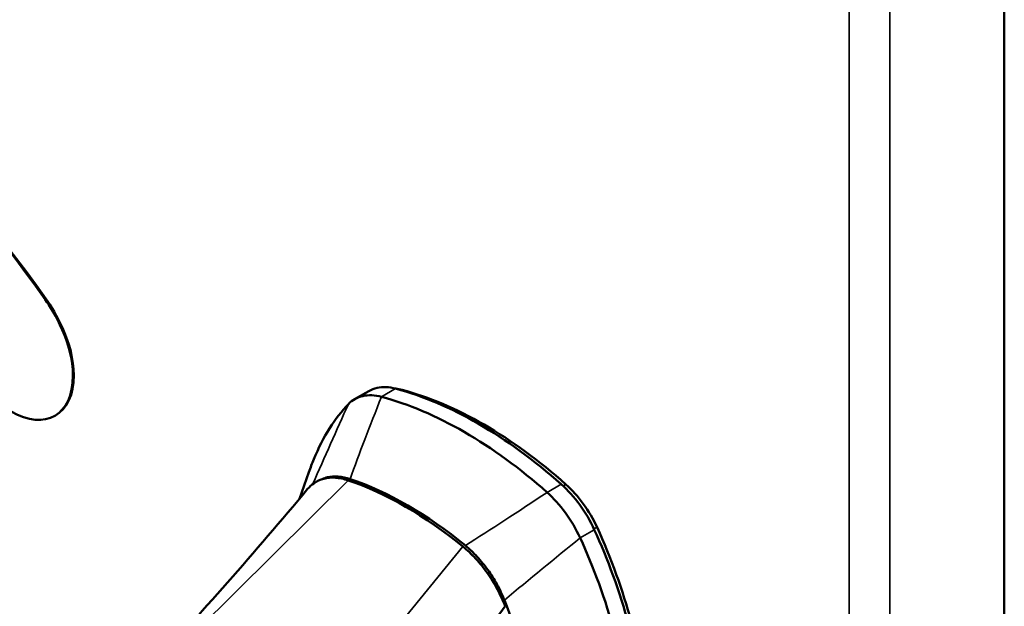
# Model space of a CAD drawing. Header units: inches. Extents: x 0 to 136, y 2 to 86.
# Tile 51 of 61: x 120.39 to 124.26, y 40.24 to 42.55. Entities that reach past the tile are written whole.
import ezdxf

# ---------------------------------------------------------------- set-up
doc = ezdxf.new("R2010")
doc.units = ezdxf.units.IN
doc.header["$LTSCALE"] = 4
doc.header["$MEASUREMENT"] = 0
doc.layers.add('Visible (ANSI)', color=7, linetype='Continuous', lineweight=50)
doc.layers.add('Visible Narrow (ANSI)', color=7, linetype='Continuous', lineweight=35)

msp = doc.modelspace()

# ---------------------------------------------------------------- linework, layer by layer
at = {"layer": 'Visible (ANSI)'}
for p, q in [((124.262, 24.503), (124.262, 54.1009)), ((120.492, 41.447), (120.4885, 41.445)), ((121.7057, 41.0528), (121.7615, 41.085)), ((120.5292, 40.9894), (120.5256, 40.9874)), ((121.7184, 40.8222), (121.7185, 40.8222)), ((121.4884, 40.6608), (121.5258, 40.7664))]:
    msp.add_line(p, q, dxfattribs=at)
for centre, major_axis, start_param, end_param in [((122.1928, 39.5096), (-0.8858, 1.5343), 5.234685, 5.76089), ((122.2149, 39.5221), (-0.8761, 1.5175), 5.234754, 5.760882), ((122.1372, 39.4775), (0.8858, -1.5343), 2.093092, 2.619297), ((121.9061, 39.3441), (-0.7874, 1.3638), 5.293541, 5.702034), ((121.9145, 39.3489), (0.7874, -1.3639), 2.151096, 2.561293)]:
    msp.add_ellipse(centre, major_axis=major_axis, ratio=0.57735, start_param=start_param, end_param=end_param, dxfattribs=at)
for points, knots in [([(120.4885, 41.445), (120.076, 42.0262), (119.6486, 42.4259), (119.1027, 42.7411), (118.2727, 43.2203), (117.6703, 42.9886), (117.6703, 42.1902)], [7, 7, 7, 7, 8, 8, 8, 9, 9, 9, 9]), ([(120.492, 41.447), (120.0795, 42.0283), (119.6521, 42.428), (119.1063, 42.7431), (118.645, 43.0094), (118.254, 43.0562), (117.9977, 42.9082)], [7, 7, 7, 7, 8, 8, 8, 8.555697, 8.555697, 8.555697, 8.555697]), ([(120.2065, 41.1411), (120.2504, 41.0793), (120.2945, 41.0384), (120.3537, 41.0042), (120.4879, 40.9267), (120.5971, 40.9899), (120.5971, 41.1452), (120.5971, 41.2741), (120.5212, 41.3976), (120.4885, 41.445)], [4, 4, 4, 4, 5, 5, 5, 6, 6, 6, 7, 7, 7, 7]), ([(120.5292, 40.9894), (120.5733, 41.0149), (120.6007, 41.0695), (120.6007, 41.1473), (120.6007, 41.2761), (120.5248, 41.3997), (120.492, 41.447)], [5.499566, 5.499566, 5.499566, 5.499566, 6, 6, 6, 7, 7, 7, 7]), ([(121.6812, 41.0337), (121.6968, 41.0496), (121.7158, 41.0602), (121.76, 41.0703), (121.7851, 41.0694), (121.8114, 41.0624)], [0.0000008, 0.0000008, 0.0000008, 0.0000008, 0.2874242, 0.2874242, 0.5808974, 0.5808974, 0.5808974, 0.5808974]), ([(121.867, 41.0945), (121.841, 41.1015), (121.8164, 41.1025), (121.7825, 41.095), (121.7715, 41.0908), (121.7615, 41.085)], [0, 0, 0, 0, 0.2904299, 0.2904299, 0.4442638, 0.4442638, 0.4442638, 0.4442638]), ([(121.6812, 41.0337), (121.6281, 40.9792), (121.5736, 40.8923), (121.5319, 40.7835), (121.5258, 40.7664)], [-8.7104735, -8.7104735, -8.7104735, -8.7104735, -8.4070625, -8.3522237, -8.3522237, -8.3522237, -8.3522237]), ([(121.5208, 40.6997), (121.5279, 40.7082), (121.5358, 40.7156), (121.5565, 40.7303), (121.5698, 40.7364), (121.5987, 40.7439), (121.6142, 40.7452), (121.6465, 40.7429), (121.6632, 40.7394), (121.6802, 40.7336)], [0.047358, 0.047358, 0.047358, 0.047358, 0.1879239, 0.1879239, 0.3801337, 0.3801337, 0.572343, 0.572343, 0.7602664, 0.7602664, 0.7602664, 0.7602664]), ([(121.6877, 40.7388), (121.6717, 40.7442), (121.6561, 40.7475), (121.6264, 40.7498), (121.6124, 40.7488), (121.5919, 40.744), (121.5849, 40.7415), (121.5782, 40.7384)], [-0.6974173, -0.6974173, -0.6974173, -0.6974173, -0.5214291, -0.5214291, -0.3487179, -0.3487179, -0.251787, -0.251787, -0.251787, -0.251787]), ([(122.463, 40.6862), (122.4887, 40.6633), (122.5132, 40.6363), (122.5576, 40.5754), (122.5769, 40.5418), (122.5931, 40.5072)], [0, 0, 0, 0, 0.2872369, 0.2872369, 0.5811468, 0.5811468, 0.5811468, 0.5811468]), ([(122.6488, 40.5394), (122.6329, 40.5737), (122.5944, 40.64), (122.545, 40.6949), (122.5187, 40.7183)], [0.0100009, 0.0100009, 0.0100009, 0.0100009, 0.5069999, 1.01, 1.01, 1.01, 1.01]), ([(122.5618, 38.5278), (122.5713, 38.5333), (122.6394, 38.5769), (122.7509, 38.7078), (122.855, 38.9923), (122.8985, 39.3535), (122.8777, 39.7583), (122.7942, 40.1698), (122.702, 40.4235), (122.6488, 40.5394)], [-5.724371, -5.724371, -5.724371, -5.724371, -5.676363, -5.372952, -5.069541, -4.76613, -4.462719, -4.159308, -3.855897, -3.855897, -3.855897, -3.855897]), ([(122.6595, 40.5492), (122.716, 40.4261), (122.8041, 40.1754), (122.8659, 39.8743), (122.8915, 39.6388), (122.9011, 39.4138), (122.8881, 39.2027), (122.8512, 39.0101), (122.8254, 38.9236), (122.8112, 38.8842)], [-1, -1, -1, -1, -0.9375, -0.875, -0.84375, -0.8125, -0.75, -0.71875, -0.6901142, -0.6901142, -0.6901142, -0.6901142]), ([(122.2818, 38.4577), (122.3032, 38.4538), (122.3925, 38.4454), (122.5402, 38.4937), (122.6952, 38.6756), (122.7993, 38.9602), (122.8429, 39.3214), (122.822, 39.7262), (122.7385, 40.1376), (122.6463, 40.3913), (122.5931, 40.5072)], [-6.073824, -6.073824, -6.073824, -6.073824, -5.979774, -5.676363, -5.372952, -5.069541, -4.76613, -4.462719, -4.159308, -3.855897, -3.855897, -3.855897, -3.855897]), ([(122.132, 40.4728), (122.149, 40.4588), (122.1657, 40.4431), (122.198, 40.4081), (122.2135, 40.3889), (122.2424, 40.348), (122.2557, 40.3266), (122.2793, 40.2826), (122.2896, 40.2604), (122.2983, 40.2379)], [0, 0, 0, 0, 0.1879234, 0.1879234, 0.3801327, 0.3801327, 0.5723425, 0.5723425, 0.7602664, 0.7602664, 0.7602664, 0.7602664]), ([(122.2951, 40.2625), (122.2866, 40.2835), (122.2768, 40.3043), (122.2548, 40.3444), (122.2427, 40.3636), (122.2166, 40.4), (122.2025, 40.4171), (122.1729, 40.4491), (122.1572, 40.4638), (122.1413, 40.4769)], [-0.697354, -0.697354, -0.697354, -0.697354, -0.5212258, -0.5212258, -0.3487111, -0.3487111, -0.1759946, -0.1759946, 0, 0, 0, 0]), ([(122.3291, 38.6896), (122.3371, 38.703), (122.3448, 38.7172), (122.3522, 38.7319), (122.3903, 38.8075), (122.4207, 38.9008), (122.441, 39.0069), (122.4614, 39.113), (122.4717, 39.2318), (122.4712, 39.3567), (122.4708, 39.4816), (122.4596, 39.6126), (122.4384, 39.742), (122.4172, 39.8715), (122.3861, 39.9995), (122.3474, 40.1182), (122.3312, 40.1681), (122.3136, 40.2163), (122.2951, 40.2625)], [0.09636168, 0.09636168, 0.09636168, 0.09636168, 0.09820444, 0.09820444, 0.09820444, 0.10762907, 0.10762907, 0.10762907, 0.11705371, 0.11705371, 0.11705371, 0.12647834, 0.12647834, 0.12647834, 0.13590297, 0.13590297, 0.13590297, 0.13986107, 0.13986107, 0.13986107, 0.13986107])]:
    msp.add_open_spline(points, degree=3, knots=knots, dxfattribs=at)
for points in [[(121.8674, 41.0944), (121.8757, 41.0935), (121.8841, 41.0919), (121.8927, 41.0896)], [(120.8824, 39.9748), (121.1006, 40.2099), (121.3144, 40.4512), (121.5208, 40.6997)], [(122.537, 40.7176), (122.5862, 40.6739), (122.6297, 40.6141), (122.6595, 40.5492)], [(121.6071, 39.3385), (121.8375, 39.6383), (122.0679, 39.9381), (122.2983, 40.2379)]]:
    msp.add_open_spline(points, degree=3, dxfattribs=at)
at = {"layer": 'Visible Narrow (ANSI)'}
for p, q in [((123.8118, 53.841), (123.8118, 24.2432)), ((123.6515, 24.2753), (123.6515, 53.8089)), ((121.867, 41.0945), (121.8114, 41.0624)), ((121.8901, 41.0881), (121.8927, 41.0896)), ((120.9846, 40.0442), (121.6802, 40.7336)), ((122.463, 40.6862), (122.5187, 40.7183)), ((122.5263, 40.7114), (122.537, 40.7176)), ((122.6488, 40.5394), (122.5931, 40.5072)), ((122.6474, 40.5422), (122.6595, 40.5492)), ((122.132, 40.4728), (121.5258, 39.7317))]:
    msp.add_line(p, q, dxfattribs=at)
for points in [[(121.6812, 41.0337), (121.6342, 40.9299), (121.5875, 40.8253), (121.5415, 40.7196)], [(121.8114, 41.0624), (121.7653, 40.9469), (121.7241, 40.839), (121.6877, 40.7388)], [(122.1413, 40.4769), (122.2411, 40.5405), (122.3484, 40.6102), (122.463, 40.6862)], [(122.2951, 40.2625), (122.3944, 40.3448), (122.4937, 40.4264), (122.5931, 40.5072)]]:
    msp.add_open_spline(points, degree=3, dxfattribs=at)

doc.saveas('drawing.dxf')
